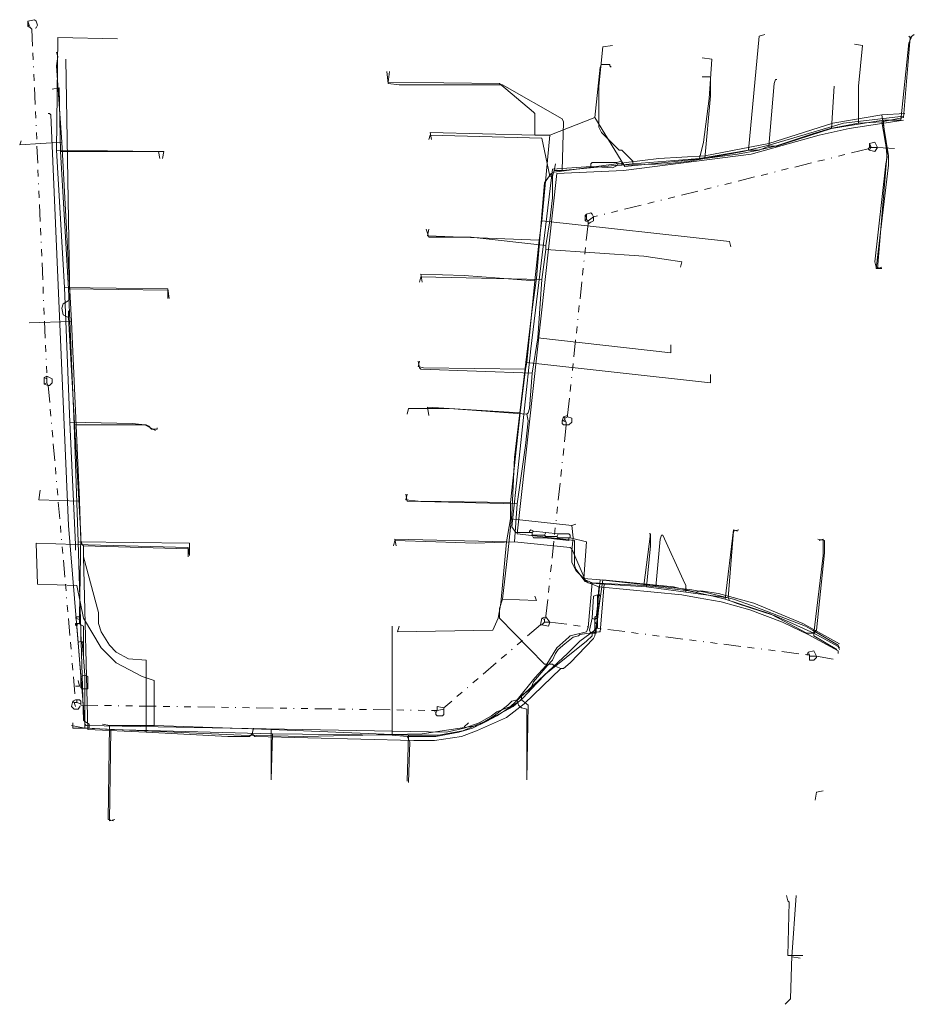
# Model space of a CAD drawing. Header units: metres. Extents: x 157984 to 159055, y 577129 to 578276.
# Tile 6 of 70: x 158906 to 159038, y 577359 to 577504. Entities that reach past the tile are written whole.
import ezdxf
from ezdxf.lldxf.tags import DXFTag

# ---------------------------------------------------------------- set-up
doc = ezdxf.new("R2010")
doc.units = ezdxf.units.M
doc.linetypes.add('RI-OVERIG', pattern=[17, 5, -2, 2, -2, 0, -2, 2, -2])
for name, color, linetype, lineweight, true_color in [('B-OI-KL-DATA_KPN_0000546663_VECT_16O029485-G', 3, 'KL-DATA-N', 18, 0x00ff00), ('B-OI-KL-DATA_ZIGGO BV_0000546674_VECT_16O029485-G', 3, 'KL-DATA-N', 18, 0x00ff00), ('B-OI-KL-ET_LS_LIANDER_0000574962_VECT_16O029485-G', 1, 'KL-LS-N', 18, 0xff0000), ('B-OI-KL-GAS_LD_LIANDER_0000574962_VECT_16O029485-G', 40, 'KL-GAS-LD-N', 18, 0xffbf00), ('B-OI-KL-WATER_VITENS_0000552354_VECT_16O029485-G', 160, 'KL-WATER-N', 18, 0x003fff), ('B-OI-RI-VRIJVERVAL_VDBGEMHARLINGEN_0000590425_VECT_16O029485-G', 7, 'RI-OVERIG', 18, 0xff7fff)]:
    doc.layers.add(name, color=color, linetype=linetype, lineweight=lineweight, true_color=true_color)
doc.styles.get("Standard").update_dxf_attribs({"font": 'romans.shx'})
tags = doc.linetypes.add('KL-DATA-N', pattern='A,4,-1,[101,NLCS.SHX,S=0.5,R=0,X=0,Y=0],-1,4,-1,["D",Standard,S=1,R=0,X=-0.25,Y=-0.5],-1.5', length=12.5).pattern_tags.tags
tags[18] = DXFTag(74, 10)
tags = doc.linetypes.add('KL-GAS-LD-N', pattern='A,4,-1,[69,NLCS.SHX,S=0.5,R=0,X=0,Y=0],-1,4,-1,["L",Standard,S=1,R=0,X=0.25,Y=-0.5],-2', length=13).pattern_tags.tags
tags[18] = DXFTag(74, 10)
tags = doc.linetypes.add('KL-LS-N', pattern='A,4,-1,[103,NLCS.SHX,S=0.75,R=0,X=0,Y=0],-1,4,-1,["L",Standard,S=1,R=0,X=0,Y=-0.5],-2', length=13).pattern_tags.tags
tags[18] = DXFTag(74, 10)
doc.linetypes.add('KL-WATER-N', pattern='A,7,-0.5,[168,NLCS.SHX,S=0.75,R=0,X=0.75,Y=0],-2', length=9.5)

msp = doc.modelspace()

# ---------------------------------------------------------------- linework, layer by layer
at = {"layer": 'B-OI-KL-DATA_KPN_0000546663_VECT_16O029485-G', "flags": 128}
for points in [[(158991.5, 577414.7), (158991.5, 577414.1), (158991.1, 577413.7), (158988.9, 577412.1), (158987.1, 577410.3), (158978.7, 577402.5), (158976.7, 577401.7), (158975.9, 577401.1), (158974.1, 577400.1), (158971.9, 577399.3), (158969.3, 577398.7), (158916.3, 577399.7), (158916.1, 577399.9), (158913.7, 577429.1), (158911.1, 577489.5), (158910.9, 577489.7), (158910.7, 577489.7)], [(159036.5, 577488.7), (159028.5, 577487.5), (159024.1, 577486.5), (159014.1, 577483.7), (158995.3, 577481.3), (158985.5, 577480.9), (158979.7, 577427.9), (158988.1, 577426.9), (158988.1, 577423.3), (158988.3, 577422.7), (158989.7, 577420.9), (158991.7, 577420.1)], [(158991.7, 577420.1), (158991.5, 577415.9)], [(158991.7, 577420.1), (159003.9, 577418.9), (159006.3, 577418.5), (159009.7, 577417.9), (159013.9, 577416.7), (159018.7, 577414.9), (159022.5, 577413.1), (159026.9, 577410.7), (159026.9, 577410.3)], [(158991.5, 577415.9), (158991.1, 577415.7), (158991.1, 577414.9), (158991.3, 577414.7), (158991.5, 577414.7)], [(158991.5, 577415.9), (158991.5, 577414.7)]]:
    msp.add_lwpolyline(points, dxfattribs=at)
at = {"layer": 'B-OI-KL-DATA_ZIGGO BV_0000546674_VECT_16O029485-G', "flags": 128}
for points in [[(158911.9, 577484.3), (158912.1, 577500.9), (158920.9, 577500.7)], [(159033.5, 577488.7), (159036.1, 577488.7), (159037.3, 577500.1), (159037.5, 577500.5), (159037.7, 577500.9), (159037.5, 577500.9), (159037.3, 577501.1)], [(158982.3, 577486.5), (158982.3, 577489.7), (158982.1, 577489.9), (158977.1, 577494.1), (158960.7, 577494.3), (158960.9, 577495.9)], [(158991.1, 577489.1), (158991.9, 577496.5), (158992.1, 577496.9), (158993.3, 577496.9), (158993.3, 577496.7), (158993.5, 577496.5)], [(159007.3, 577483.1), (159008.1, 577492.3), (159008.1, 577495.1), (159006.9, 577495.1)], [(159016.7, 577484.9), (159017.5, 577494.1), (159017.7, 577494.7), (159017.9, 577494.7)], [(159026.3, 577493.7), (159025.9, 577487.5)], [(158991.1, 577489.1), (158984.5, 577486.5)], [(158991.1, 577489.1), (158995.5, 577481.9), (159007.3, 577483.1)], [(159033.5, 577488.7), (159025.9, 577487.5)], [(159033.5, 577488.7), (159034.1, 577483.3), (159033.9, 577482.3), (159032.3, 577467.9), (159032.5, 577467.1), (159033.3, 577466.9)], [(159025.9, 577487.5), (159017.9, 577484.9), (159016.7, 577484.9)], [(158982.3, 577486.5), (158966.9, 577486.9), (158967.1, 577485.9)], [(158982.3, 577486.5), (158984.5, 577486.5)], [(158984.5, 577486.5), (158983.3, 577473.9)], [(158911.9, 577484.3), (158926.9, 577484.1), (158927.1, 577483.1)], [(158911.9, 577484.3), (158913.1, 577464.1)], [(159016.7, 577484.9), (159015.3, 577484.3), (159012.1, 577483.7), (159007.3, 577483.1)], [(158982.9, 577471.1), (158966.5, 577471.7), (158966.7, 577472.7)], [(158983.3, 577473.9), (158982.9, 577471.1)], [(158983.3, 577473.9), (159010.9, 577470.9), (159011.1, 577470.1)], [(158982.9, 577471.1), (158982.3, 577465.1)], [(158982.3, 577465.1), (158971.9, 577465.9), (158965.5, 577466.1), (158965.7, 577464.9)], [(158913.1, 577464.1), (158928.3, 577463.9), (158928.5, 577462.5)], [(158913.1, 577464.1), (158913.9, 577444.3)], [(158982.3, 577465.1), (158981.1, 577453.1)], [(158980.9, 577452.1), (158965.9, 577452.3), (158965.1, 577452.5), (158965.3, 577453.3)], [(158981.1, 577453.1), (158980.9, 577452.1)], [(158981.1, 577453.1), (159008.1, 577450.1), (159008.1, 577451.3)], [(158980.9, 577452.1), (158980.1, 577445.7)], [(158980.1, 577445.7), (158966.5, 577446.5), (158966.7, 577445.3)], [(158980.1, 577445.7), (158978.7, 577432.5)], [(158913.9, 577444.3), (158923.1, 577444.1), (158924.9, 577443.9), (158926.5, 577443.1)], [(158913.9, 577444.3), (158914.7, 577426.3)], [(158978.7, 577432.5), (158965.1, 577432.7), (158963.3, 577432.9), (158963.5, 577433.7)], [(158978.7, 577432.5), (158978.7, 577430.1)], [(158978.7, 577430.1), (158978.1, 577426.7)], [(158978.7, 577430.1), (158987.7, 577429.1)], [(158987.7, 577429.1), (158988.3, 577429.3)], [(158987.7, 577429.1), (158987.9, 577427.3), (158987.7, 577425.5), (158987.7, 577423.7), (158987.9, 577423.3), (158988.3, 577422.5), (158989.7, 577421.1), (158990.7, 577420.7)], [(158998.3, 577420.3), (158999.3, 577427.9)], [(159000.1, 577420.1), (159000.7, 577427.1), (159000.9, 577427.7), (159001.1, 577427.7)], [(159010.3, 577418.3), (159011.5, 577428.5), (159012.1, 577428.3)], [(158914.7, 577426.3), (158908.9, 577426.5), (158909.1, 577420.5), (158914.9, 577420.3), (158915.9, 577415.5), (158918.5, 577411.1), (158920.7, 577408.9), (158924.5, 577406.9), (158926.3, 577406.3), (158926.3, 577399.7)], [(158914.7, 577426.3), (158931.3, 577425.9), (158931.5, 577424.7)], [(158914.7, 577426.3), (158914.7, 577425.5)], [(158978.1, 577426.7), (158961.7, 577427.1), (158961.9, 577426.1)], [(158978.1, 577426.7), (158977.3, 577417.7), (158976.9, 577415.5), (158976.1, 577413.7), (158962.1, 577413.5), (158962.3, 577414.3)], [(159023.3, 577413.3), (159024.7, 577424.7), (159024.7, 577427.1), (159024.1, 577426.9)], [(158990.7, 577420.7), (158990.1, 577414.1), (158989.9, 577413.5), (158987.5, 577412.9), (158987.3, 577412.7), (158985.5, 577411.1), (158985.1, 577410.5), (158983.9, 577408.5), (158982.3, 577406.7), (158979.7, 577403.5)], [(158990.7, 577420.7), (158998.3, 577420.3)], [(158998.3, 577420.3), (159000.1, 577420.1)], [(159000.1, 577420.1), (159004.9, 577419.5), (159008.5, 577418.7), (159010.3, 577418.3)], [(159010.3, 577418.3), (159016.9, 577416.1), (159018.1, 577415.5), (159022.3, 577413.3), (159023.3, 577413.3)], [(159023.3, 577413.3), (159023.3, 577412.9), (159026.7, 577410.9)], [(158979.7, 577403.5), (158978.9, 577403.3), (158978.3, 577402.7), (158976.3, 577401.1), (158974.9, 577400.3), (158971.7, 577398.9), (158968.1, 577398.3), (158963.7, 577398.3)], [(158979.7, 577403.5), (158979.9, 577402.7), (158980.3, 577402.3), (158981.1, 577402.1), (158981.1, 577391.7)], [(158919.7, 577399.7), (158918.7, 577399.9)], [(158919.7, 577399.7), (158919.5, 577385.9), (158920.3, 577385.7)], [(158919.7, 577399.7), (158926.3, 577399.7)], [(158926.3, 577399.7), (158943.5, 577399.1)], [(158943.5, 577399.1), (158963.7, 577398.3)], [(158943.5, 577399.1), (158943.5, 577391.7)], [(158963.7, 577398.3), (158963.5, 577391.5)], [(159020.7, 577374.7), (159020.1, 577365.7), (159021.3, 577365.5)]]:
    msp.add_lwpolyline(points, dxfattribs=at)
at = {"layer": 'B-OI-KL-ET_LS_LIANDER_0000574962_VECT_16O029485-G', "flags": 128}
for points in [[(158912.7, 577485.5), (158911.9, 577496.7), (158912.1, 577498.1), (158911.9, 577498.7)], [(159033.3, 577489.5), (159026.1, 577488.3), (159016.7, 577485.3), (159007.3, 577483.5), (159000.5, 577483.1), (158995.7, 577482.5), (158985.1, 577481.1), (158984.7, 577480.9), (158983.7, 577479.5), (158982.5, 577465.5), (158981.9, 577460.9), (158979.3, 577439.1), (158978.9, 577430.7), (158978.3, 577425.1), (158977.5, 577418.3)], [(159033.3, 577489.5), (159034.3, 577483.5), (159034.3, 577482.1), (159032.5, 577466.9), (159033.3, 577466.9)], [(159033.3, 577489.5), (159036.7, 577489.7)], [(158912.7, 577485.5), (158906.5, 577485.1), (158906.7, 577485.7)], [(158912.7, 577485.5), (158914.1, 577459.1)], [(158914.1, 577459.1), (158907.9, 577458.9)], [(158914.1, 577459.1), (158915.3, 577432.9)], [(158915.3, 577432.7), (158909.3, 577432.9), (158909.5, 577434.3)], [(158915.3, 577432.9), (158915.3, 577432.7)], [(158915.3, 577432.9), (158915.3, 577432.7)], [(158915.3, 577432.7), (158915.5, 577426.9), (158915.7, 577426.3), (158915.9, 577426.1)], [(158915.9, 577426.1), (158931.3, 577425.7), (158931.3, 577424.5)], [(158915.9, 577426.1), (158915.9, 577424.5)], [(158915.9, 577424.5), (158918.1, 577416.3), (158918.1, 577414.7), (158918.5, 577413.5), (158919.7, 577411.5), (158920.7, 577410.5), (158922.5, 577409.5), (158925.1, 577409.3), (158925.1, 577398.7)], [(158915.9, 577424.5), (158916.5, 577399.1), (158925.1, 577398.7)], [(159027.1, 577411.7), (159021.7, 577414.7), (159014.5, 577417.7), (159009.3, 577419.1), (159006.7, 577419.5), (159005.9, 577419.3), (159002.7, 577420.1), (158992.3, 577421.1), (158991.1, 577412.9), (158990.9, 577412.5), (158987.5, 577408.9), (158986.5, 577408.1), (158986.1, 577408.1)], [(158977.5, 577418.3), (158977.1, 577416.9), (158977.1, 577415.5), (158983.7, 577408.7), (158984.9, 577408.7), (158985.1, 577408.5), (158986.1, 577408.1)], [(158977.5, 577418.3), (158982.5, 577418.1), (158982.3, 577418.7)], [(158986.1, 577408.1), (158980.7, 577402.9), (158978.1, 577400.9), (158973.7, 577398.9), (158971.5, 577398.1), (158967.5, 577397.5), (158964.5, 577397.5), (158941.1, 577398.1), (158940.9, 577398.3), (158940.7, 577398.5)], [(158915.1, 577406.3), (158915.3, 577405.5), (158915.1, 577405.5), (158914.7, 577405.5)], [(158925.1, 577398.7), (158937.1, 577398.1), (158940.3, 577398.1), (158940.7, 577398.5)], [(158940.7, 577398.5), (158940.9, 577399.3)], [(158972.5, 577400.1), (158971.9, 577399.5)], [(159020.1, 577365.9), (159019.5, 577365.9), (159019.7, 577373.7), (159019.5, 577373.9), (159019.3, 577374.7)], [(159020.1, 577365.9), (159019.9, 577359.5), (159019.7, 577359.3), (159019.1, 577358.7)], [(159020.1, 577365.9), (159021.7, 577365.9)]]:
    msp.add_lwpolyline(points, dxfattribs=at)
at = {"layer": 'B-OI-KL-GAS_LD_LIANDER_0000574962_VECT_16O029485-G', "flags": 128}
for points in [[(159016.1, 577501.3), (159015.3, 577501.1), (159013.7, 577484.3)], [(159038.1, 577501.3), (159037.5, 577500.9), (159036.5, 577489.1), (159033.3, 577488.5)], [(158993.7, 577499.7), (158992.3, 577499.5), (158991.7, 577493.7), (158991.7, 577487.7), (158992.1, 577486.9), (158994.7, 577484.3), (158995.1, 577484.3), (158996.7, 577482.7), (158996.7, 577482.3)], [(159029.9, 577488.3), (159029.9, 577493.7), (159030.5, 577499.7), (159029.3, 577499.9)], [(159006.5, 577483.1), (159007.1, 577485.5), (159007.9, 577491.9), (159008.3, 577497.7), (159006.9, 577497.9)], [(158986.3, 577481.3), (158986.5, 577488.5), (158986.3, 577488.9), (158977.5, 577493.9), (158962.3, 577493.9), (158960.7, 577494.1), (158960.5, 577495.9)], [(158912.5, 577484.1), (158912.3, 577493.5), (158911.3, 577493.3)], [(159033.3, 577488.5), (159029.9, 577488.3)], [(159033.3, 577488.5), (159034.1, 577483.9), (159032.7, 577466.9), (159033.3, 577467.1)], [(159029.9, 577488.3), (159025.7, 577487.5), (159023.1, 577486.7), (159017.7, 577484.9), (159015.1, 577484.3), (159013.7, 577484.3)], [(158984.9, 577480.5), (158984.5, 577480.5), (158983.3, 577486.1), (158966.9, 577486.5), (158966.7, 577485.9)], [(159013.7, 577484.3), (159006.5, 577483.1)], [(158912.5, 577484.1), (158927.7, 577484.1), (158927.5, 577483.1)], [(158912.5, 577484.1), (158913.7, 577463.9)], [(159006.5, 577483.1), (158996.7, 577482.3)], [(158985.1, 577481.3), (158984.9, 577480.5)], [(158985.1, 577481.3), (158985.3, 577482.3)], [(158985.1, 577481.3), (158986.3, 577481.3)], [(158996.7, 577482.3), (158986.3, 577481.3)], [(158984.9, 577480.5), (158984.9, 577477.3), (158984.5, 577473.9), (158983.9, 577470.3)], [(158983.9, 577470.3), (158972.9, 577471.5), (158966.7, 577471.5), (158966.3, 577472.7)], [(158983.9, 577469.7), (158983.3, 577465.3)], [(158983.9, 577470.3), (158983.9, 577469.7)], [(158983.9, 577469.7), (158998.3, 577468.7), (159001.3, 577468.3), (159003.9, 577467.9), (159003.7, 577467.1)], [(158983.3, 577465.3), (158965.5, 577465.7), (158965.3, 577464.9)], [(158983.3, 577465.3), (158982.7, 577456.7)], [(158913.7, 577463.9), (158914.5, 577443.9)], [(158913.7, 577463.9), (158928.3, 577463.7), (158928.3, 577462.5)], [(158982.7, 577456.7), (158981.9, 577451.5)], [(158982.7, 577456.7), (159002.3, 577454.5), (159002.3, 577455.7)], [(158981.9, 577451.5), (158965.5, 577452.1), (158965.3, 577452.3), (158965.1, 577453.3)], [(158981.9, 577451.5), (158981.5, 577446.3), (158981.3, 577445.7), (158981.1, 577445.5)], [(158981.1, 577445.5), (158969.7, 577446.3), (158963.7, 577446.3), (158963.5, 577445.5)], [(158981.1, 577445.5), (158981.3, 577444.5), (158980.9, 577440.9), (158979.7, 577432.3)], [(158914.5, 577443.9), (158925.1, 577443.9), (158925.5, 577443.7), (158925.9, 577443.3), (158926.7, 577443.3), (158926.7, 577443.5)], [(158914.5, 577443.9), (158915.1, 577426.7)], [(158979.7, 577432.3), (158963.5, 577432.7), (158963.3, 577433.7)], [(158979.7, 577432.3), (158979.3, 577426.7)], [(158998.7, 577420.1), (158999.3, 577426.1), (158999.3, 577427.9), (158999.1, 577427.9)], [(159004.5, 577419.3), (159004.5, 577420.3), (159004.1, 577421.1), (159001.1, 577427.7)], [(159010.7, 577418.5), (159011.5, 577428.3), (159012.3, 577428.5)], [(158915.1, 577426.7), (158915.9, 577400.5), (158916.1, 577400.3), (158916.7, 577399.9), (158916.7, 577399.3)], [(158915.1, 577426.7), (158931.5, 577426.5), (158931.5, 577424.7)], [(158979.3, 577426.7), (158973.5, 577426.5), (158967.7, 577426.7), (158961.7, 577426.9), (158961.5, 577426.1)], [(158979.3, 577426.7), (158987.5, 577425.9), (158987.7, 577425.7), (158989.7, 577421.1), (158990.1, 577420.7), (158992.5, 577420.5)], [(159023.3, 577413.3), (159023.7, 577413.7), (159024.9, 577425.1), (159024.9, 577426.9), (159023.9, 577427.1)], [(158992.5, 577420.5), (158991.9, 577413.5), (158991.7, 577413.5), (158988.9, 577413.1), (158988.7, 577412.9), (158987.9, 577412.7), (158986.7, 577411.7), (158985.7, 577410.9), (158985.3, 577410.3), (158984.9, 577409.3), (158984.1, 577408.5), (158982.1, 577406.1), (158981.7, 577405.1), (158980.3, 577404.1), (158980.3, 577403.5)], [(158992.5, 577420.5), (158998.7, 577420.1)], [(158998.7, 577420.1), (159004.5, 577419.3)], [(159004.5, 577419.3), (159010.7, 577418.5)], [(159010.7, 577418.5), (159010.9, 577418.1), (159011.9, 577417.7), (159017.5, 577415.9), (159019.3, 577415.1), (159023.3, 577413.3)], [(158961.3, 577398.3), (158961.3, 577414.3)], [(159023.3, 577413.3), (159026.9, 577411.3), (159027.1, 577410.9)], [(158980.3, 577403.5), (158976.7, 577401.1), (158975.1, 577400.3), (158973.1, 577399.3), (158971.1, 577398.7), (158967.7, 577398.1), (158963.5, 577398.1)], [(158980.3, 577403.5), (158981.3, 577402.7), (158981.1, 577391.7)], [(158914.3, 577400.1), (158914.3, 577399.3), (158916.7, 577399.3)], [(158916.7, 577399.3), (158919.9, 577399.1)], [(158919.9, 577399.1), (158919.7, 577385.7), (158920.5, 577385.9)], [(158919.9, 577399.1), (158943.7, 577398.5)], [(158943.7, 577398.5), (158943.5, 577391.7)], [(158943.7, 577398.5), (158961.3, 577398.3)], [(158961.3, 577398.3), (158963.5, 577398.1)], [(158963.5, 577398.1), (158963.9, 577397.3), (158963.7, 577391.3)], [(159024.7, 577390.1), (159023.7, 577389.9), (159023.5, 577388.7)]]:
    msp.add_lwpolyline(points, dxfattribs=at)
at = {"layer": 'B-OI-KL-WATER_VITENS_0000552354_VECT_16O029485-G', "flags": 128}
for points in [[(158913.7, 577459.7), (158912.9, 577460.1), (158912.7, 577461.1), (158912.9, 577461.7), (158913.9, 577462.3), (158913.3, 577497.7)], [(158995.1, 577482.1), (159001.7, 577482.3), (159005.1, 577482.7), (159012.9, 577484.1), (159016.9, 577485.1), (159027.7, 577488.3), (159036.5, 577489.3)], [(158994.3, 577482.5), (158995.1, 577482.7), (158995.1, 577482.1)], [(158990.5, 577481.9), (158984.9, 577481.5), (158981.7, 577455.1), (158978.9, 577428.9), (158979.5, 577428.1), (158981.5, 577428.1)], [(158994.3, 577482.5), (158990.7, 577482.5), (158990.5, 577482.3), (158990.5, 577481.9)], [(158994.5, 577482.1), (158993.7, 577481.7), (158990.5, 577481.9)], [(158994.3, 577482.5), (158994.5, 577482.1)], [(158994.5, 577482.1), (158995.1, 577482.1)], [(158913.7, 577459.7), (158913.7, 577460.7)], [(158913.7, 577459.7), (158915.5, 577427.7), (158915.3, 577415.7)], [(158982.1, 577428.3), (158981.7, 577428.5), (158981.5, 577428.3), (158981.5, 577428.1)], [(158981.5, 577428.1), (158981.9, 577428.1)], [(158982.1, 577428.3), (158981.9, 577428.1)], [(158981.9, 577428.1), (158981.9, 577427.7)], [(158981.9, 577427.7), (158983.7, 577427.7)], [(158981.9, 577427.7), (158982.1, 577427.3), (158983.7, 577427.3)], [(158982.1, 577428.3), (158983.9, 577428.1)], [(158983.9, 577428.1), (158983.7, 577427.7)], [(158983.7, 577427.7), (158983.9, 577427.5)], [(158983.9, 577428.1), (158985.7, 577427.9)], [(158985.7, 577427.9), (158985.5, 577427.5)], [(158985.7, 577427.9), (158987.3, 577427.9), (158987.5, 577427.7), (158987.5, 577427.3)], [(158983.9, 577427.5), (158983.7, 577427.3)], [(158983.7, 577427.3), (158985.5, 577427.1)], [(158983.9, 577427.5), (158985.5, 577427.5)], [(158985.5, 577427.5), (158985.7, 577427.3)], [(158985.7, 577427.3), (158985.5, 577427.1)], [(158987.3, 577427.3), (158987.3, 577426.9), (158985.5, 577427.1)], [(158985.7, 577427.3), (158987.3, 577427.3)], [(158987.3, 577427.3), (158987.5, 577427.3)], [(158987.5, 577427.3), (158989.9, 577426.7), (158989.5, 577421.3), (158991.9, 577421.1)], [(158991.9, 577421.1), (158991.7, 577419.1)], [(158991.9, 577421.1), (159005.1, 577419.7), (159007.3, 577419.3), (159011.5, 577418.3), (159014.3, 577417.3), (159022.1, 577414.3), (159023.1, 577413.7), (159026.9, 577411.5), (159027.1, 577411.1)], [(158991.7, 577419.1), (158991.9, 577418.7)], [(158991.7, 577419.1), (158991.7, 577418.9)], [(158991.5, 577418.9), (158990.9, 577418.7), (158990.7, 577415.5)], [(158991.5, 577418.9), (158991.7, 577418.9)], [(158991.5, 577418.9), (158991.5, 577417.3)], [(158991.7, 577418.9), (158991.9, 577418.7)], [(158991.9, 577418.7), (158991.7, 577417.1)], [(158991.5, 577417.3), (158991.3, 577415.5)], [(158991.5, 577417.3), (158991.7, 577417.1)], [(158991.7, 577417.1), (158991.5, 577415.3)], [(158915.3, 577415.7), (158914.9, 577415.7), (158914.7, 577415.5), (158915.3, 577415.3)], [(158915.1, 577414.7), (158914.7, 577414.7), (158914.7, 577414.5), (158914.9, 577414.3)], [(158915.1, 577414.7), (158914.9, 577414.3)], [(158915.1, 577414.7), (158915.3, 577414.7)], [(158915.3, 577415.7), (158915.3, 577415.3)], [(158915.3, 577415.3), (158915.3, 577414.7)], [(158915.3, 577414.7), (158915.5, 577414.5)], [(158990.7, 577415.5), (158990.3, 577413.7), (158990.5, 577413.3), (158990.7, 577413.3)], [(158990.7, 577415.5), (158991.1, 577415.3)], [(158991.3, 577415.5), (158991.1, 577415.3)], [(158991.1, 577415.3), (158991.1, 577413.9)], [(158991.3, 577415.5), (158991.5, 577415.3)], [(158991.5, 577415.3), (158991.3, 577413.7)], [(158914.9, 577414.3), (158915.1, 577411.9)], [(158915.5, 577414.5), (158915.9, 577414.3), (158915.9, 577412.1)], [(158915.5, 577414.5), (158915.5, 577412.1)], [(158990.7, 577413.3), (158990.7, 577412.9), (158989.9, 577412.1), (158983.9, 577407.3), (158982.5, 577405.9), (158980.5, 577403.7), (158979.1, 577402.5), (158973.9, 577399.7), (158965.7, 577398.5), (158948.3, 577398.1), (158939.1, 577398.3), (158916.1, 577399.3)], [(158990.7, 577413.3), (158990.9, 577413.3)], [(158991.1, 577413.9), (158990.9, 577413.3)], [(158991.3, 577413.7), (158991.3, 577413.3), (158990.9, 577413.3)], [(158991.1, 577413.9), (158991.3, 577413.7)], [(158915.5, 577412.1), (158915.1, 577411.9)], [(158915.1, 577411.9), (158915.5, 577406.9)], [(158915.5, 577412.1), (158915.7, 577411.9)], [(158915.9, 577412.1), (158915.7, 577411.9)], [(158915.7, 577411.9), (158915.9, 577409.7)], [(158915.9, 577412.1), (158915.9, 577409.7)], [(158915.9, 577409.7), (158916.1, 577407.1)], [(158916.1, 577407.1), (158915.5, 577406.9)], [(158915.5, 577406.9), (158915.5, 577405.3), (158915.7, 577405.1), (158916.1, 577405.1)], [(158916.1, 577407.1), (158916.5, 577406.9), (158916.5, 577405.1), (158916.1, 577405.1)], [(158916.1, 577407.1), (158916.1, 577405.1)], [(158916.1, 577405.1), (158916.1, 577399.3)], [(158916.1, 577399.3), (158914.1, 577399.7)]]:
    msp.add_lwpolyline(points, dxfattribs=at)
at = {"layer": 'B-OI-RI-VRIJVERVAL_VDBGEMHARLINGEN_0000590425_VECT_16O029485-G', "ltscale": 0.5, "flags": 128}
for points in [[(158907.7, 577503.3), (158908.7, 577503.5), (158908.9, 577503.3), (158909.1, 577502.7), (158908.9, 577502.3), (158908.3, 577502.1)], [(158907.7, 577503.3), (158907.7, 577502.5)], [(158907.7, 577503.3), (158907.9, 577502.7)], [(158907.9, 577502.7), (158907.7, 577502.5)], [(158907.7, 577502.5), (158908.1, 577502.3)], [(158907.9, 577502.7), (158908.1, 577502.3)], [(158908.1, 577502.3), (158908.3, 577502.1)], [(158908.3, 577502.1), (158910.5, 577451.1)], [(159031.3, 577484.5), (158990.9, 577474.5)], [(159031.5, 577484.7), (159031.3, 577484.5)], [(159031.3, 577484.5), (159031.5, 577484.3)], [(159031.5, 577485.3), (159032.3, 577485.5), (159032.7, 577484.7)], [(159031.5, 577485.3), (159031.5, 577484.9)], [(159031.5, 577485.3), (159031.7, 577484.9)], [(159031.5, 577484.9), (159031.7, 577484.9)], [(159031.5, 577484.9), (159031.5, 577484.7)], [(159031.5, 577484.7), (159031.7, 577484.7)], [(159031.7, 577484.7), (159031.5, 577484.3)], [(159032.7, 577484.7), (159032.3, 577484.1), (159031.5, 577484.3)], [(159031.7, 577484.9), (159031.7, 577484.7)], [(159031.7, 577484.7), (159032.7, 577484.7)], [(159032.7, 577484.7), (159036.1, 577484.5)], [(158989.9, 577474.9), (158989.7, 577474.7)], [(158989.7, 577474.7), (158989.9, 577474.5)], [(158989.7, 577474.7), (158989.7, 577473.9)], [(158989.9, 577474.1), (158989.7, 577473.9)], [(158989.9, 577474.9), (158990.5, 577475.1), (158990.7, 577474.9), (158990.9, 577474.5)], [(158989.9, 577474.9), (158989.9, 577474.5)], [(158989.9, 577474.5), (158989.9, 577474.1)], [(158989.9, 577474.1), (158990.1, 577473.9)], [(158990.9, 577474.5), (158990.9, 577473.9), (158990.5, 577473.7), (158990.1, 577473.5)], [(158990.9, 577474.5), (158990.1, 577473.9)], [(158990.1, 577473.5), (158987.1, 577445.3)], [(158989.7, 577473.9), (158990.1, 577473.7)], [(158990.1, 577473.9), (158990.1, 577473.7)], [(158990.1, 577473.7), (158990.1, 577473.5)], [(158910.5, 577451.1), (158910.1, 577450.9)], [(158910.1, 577450.9), (158910.5, 577450.7)], [(158910.1, 577450.9), (158910.1, 577449.9)], [(158910.5, 577451.1), (158911.3, 577450.7), (158911.3, 577450.1), (158910.9, 577449.7), (158910.7, 577449.7)], [(158910.5, 577451.1), (158910.5, 577450.7)], [(158910.5, 577450.1), (158910.1, 577449.9)], [(158910.1, 577449.9), (158910.7, 577449.7)], [(158910.5, 577450.7), (158910.5, 577450.1)], [(158910.5, 577450.1), (158910.7, 577449.7)], [(158910.7, 577449.7), (158914.7, 577403.5)], [(158986.5, 577445.1), (158986.3, 577444.5)], [(158987.1, 577445.3), (158986.5, 577445.1)], [(158986.5, 577445.1), (158986.7, 577444.9)], [(158987.1, 577445.1), (158986.7, 577444.9)], [(158987.1, 577445.1), (158987.7, 577444.9), (158987.7, 577444.3), (158987.3, 577443.9), (158986.9, 577443.9)], [(158987.1, 577445.3), (158987.1, 577445.1)], [(158986.9, 577443.9), (158983.9, 577415.7)], [(158986.3, 577444.5), (158986.5, 577444.5)], [(158986.3, 577444.5), (158986.3, 577444.1), (158986.5, 577443.9), (158986.9, 577443.9)], [(158986.7, 577444.7), (158986.5, 577444.5)], [(158986.5, 577444.5), (158986.9, 577444.3)], [(158986.7, 577444.9), (158986.7, 577444.7)], [(158986.7, 577444.7), (158986.9, 577444.3)], [(158986.9, 577444.3), (158986.9, 577443.9)], [(158983.3, 577415.5), (158983.1, 577414.5)], [(158983.9, 577415.7), (158983.3, 577415.5)], [(158983.3, 577415.5), (158983.7, 577415.3)], [(158983.7, 577414.9), (158983.3, 577414.5)], [(158984.5, 577414.9), (158984.3, 577414.3), (158983.3, 577414.5)], [(158983.9, 577415.7), (158983.7, 577415.3)], [(158983.7, 577415.3), (158983.7, 577414.9)], [(158983.7, 577414.9), (158984.5, 577414.9)], [(158983.9, 577415.7), (158984.5, 577414.9)], [(158984.5, 577414.9), (159022.3, 577410.1)], [(158983.1, 577414.5), (158968.9, 577402.3)], [(158983.1, 577414.5), (158983.3, 577414.5)], [(159022.5, 577410.5), (159022.3, 577410.1)], [(159022.5, 577410.5), (159023.3, 577410.7), (159023.7, 577409.9)], [(159022.5, 577410.5), (159022.7, 577410.1)], [(159022.3, 577410.1), (159022.7, 577410.1)], [(159022.7, 577410.1), (159022.7, 577409.9)], [(159022.7, 577409.9), (159023.7, 577409.9)], [(159022.7, 577409.9), (159022.7, 577409.3), (159023.3, 577409.3), (159023.7, 577409.7), (159023.7, 577409.9)], [(159023.7, 577409.9), (159026.9, 577409.3)], [(158914.3, 577403.3), (158914.1, 577402.5), (158914.5, 577402.1), (158915.1, 577402.1), (158915.5, 577402.7)], [(158914.7, 577403.5), (158914.3, 577403.3)], [(158914.3, 577403.3), (158914.5, 577403.1)], [(158914.5, 577403.1), (158914.9, 577403.1)], [(158914.5, 577403.1), (158914.7, 577402.5)], [(158914.7, 577403.5), (158914.9, 577403.5)], [(158914.9, 577403.5), (158915.3, 577403.5), (158915.5, 577403.3), (158915.5, 577402.9)], [(158914.9, 577403.5), (158914.9, 577403.1)], [(158914.9, 577403.1), (158915.5, 577402.9)], [(158915.5, 577402.9), (158915.5, 577402.7)], [(158915.5, 577402.7), (158967.5, 577401.9)], [(158967.5, 577401.9), (158967.9, 577401.9)], [(158967.5, 577401.9), (158967.7, 577401.5)], [(158968.9, 577402.1), (158968.9, 577401.3), (158968.7, 577401.1), (158967.9, 577401.1), (158967.7, 577401.3), (158967.7, 577401.5)], [(158967.9, 577401.9), (158967.7, 577401.5)], [(158968.9, 577402.3), (158967.9, 577402.5), (158967.9, 577401.9)], [(158968.9, 577402.1), (158967.9, 577401.9)], [(158968.9, 577402.3), (158968.9, 577402.1)]]:
    msp.add_lwpolyline(points, dxfattribs=at)

doc.saveas('drawing.dxf')
